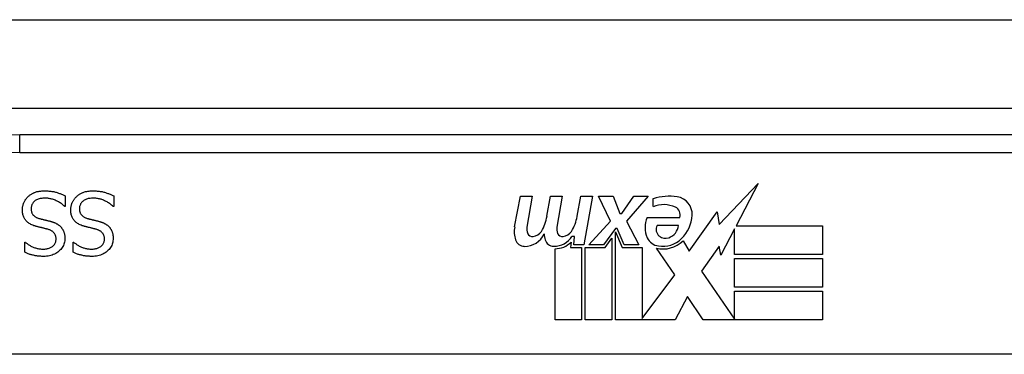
# Model space of a CAD drawing. Header units: inches. Extents: x 12 to 265, y 22 to 126.
# Tile 4 of 110: x 15.657 to 16.762, y 23.408 to 23.783. Entities that reach past the tile are written whole.
import ezdxf

# ---------------------------------------------------------------- set-up
doc = ezdxf.new("R2010")
doc.units = ezdxf.units.IN
doc.header["$MEASUREMENT"] = 0
doc.layers.add('Visible Edges(ANSI)', color=7, linetype='Continuous', lineweight=25)
doc.layers.add('Visible Tangent Edges(ANSI)', color=7, linetype='Continuous', lineweight=25)

msp = doc.modelspace()

# ---------------------------------------------------------------- linework, layer by layer
at = {"layer": 'Visible Edges(ANSI)'}
for p, q in [((12.1558, 23.6838), (59.9578, 23.6838)), ((17.1534, 23.6538), (15.6573, 23.6538)), ((16.4421, 23.5534), (16.4859, 23.5996)), ((16.4859, 23.5996), (16.4611, 23.5519)), ((15.7085, 23.5857), (15.7085, 23.5738)), ((15.7628, 23.5857), (15.7628, 23.5738)), ((16.2127, 23.5509), (16.2193, 23.5852)), ((16.2193, 23.5852), (16.2325, 23.5852)), ((16.2325, 23.5852), (16.2265, 23.5507)), ((16.249, 23.5627), (16.2529, 23.5852)), ((16.2529, 23.5852), (16.2661, 23.5852)), ((16.2661, 23.5852), (16.2601, 23.5507)), ((16.2829, 23.5627), (16.2868, 23.5852)), ((16.2868, 23.5852), (16.3, 23.5852)), ((16.3, 23.5852), (16.2904, 23.5306)), ((16.3069, 23.5852), (16.3231, 23.5852)), ((16.3204, 23.5571), (16.3069, 23.5852)), ((16.3231, 23.5852), (16.3306, 23.5657)), ((16.333, 23.5657), (16.3465, 23.5852)), ((16.3627, 23.5852), (16.3381, 23.5573)), ((16.3465, 23.5852), (16.3627, 23.5852)), ((16.3681, 23.5735), (16.3681, 23.5825)), ((15.7085, 23.5738), (15.7078, 23.5738)), ((15.7628, 23.5738), (15.7621, 23.5738)), ((16.4086, 23.5235), (16.4401, 23.5676)), ((16.4401, 23.5676), (16.4421, 23.5534)), ((16.2961, 23.5306), (16.3204, 23.5571)), ((16.3306, 23.5657), (16.333, 23.5657)), ((16.3381, 23.5573), (16.3519, 23.5306)), ((16.3615, 23.5615), (16.3981, 23.5615)), ((16.3258, 23.5489), (16.3125, 23.5306)), ((16.3279, 23.5489), (16.3258, 23.5489)), ((16.3258, 23.5454), (16.3333, 23.5277)), ((16.3258, 23.4469), (16.3258, 23.5454)), ((16.3357, 23.5306), (16.3279, 23.5489)), ((16.3966, 23.5525), (16.3726, 23.5525)), ((16.4593, 23.5485), (16.444, 23.5192)), ((16.4593, 23.5198), (16.4593, 23.5485)), ((16.4611, 23.5519), (16.558, 23.5519)), ((16.558, 23.5519), (16.558, 23.5198)), ((15.6631, 23.5336), (15.6637, 23.5336)), ((15.6631, 23.5224), (15.6631, 23.5336)), ((15.7173, 23.5336), (15.718, 23.5336)), ((15.7173, 23.5224), (15.7173, 23.5336)), ((16.276, 23.5339), (16.2754, 23.5277)), ((16.2799, 23.5402), (16.277, 23.5402)), ((16.279, 23.5306), (16.2799, 23.5402)), ((16.3141, 23.5277), (16.3216, 23.5381)), ((16.3216, 23.5381), (16.3216, 23.4469)), ((16.4017, 23.5351), (16.4086, 23.5235)), ((16.258, 23.4469), (16.258, 23.5264)), ((16.2754, 23.5277), (16.2877, 23.5277)), ((16.2904, 23.5306), (16.279, 23.5306)), ((16.2877, 23.5277), (16.2877, 23.4469)), ((16.2919, 23.5277), (16.3141, 23.5277)), ((16.2919, 23.4469), (16.2919, 23.5277)), ((16.3125, 23.5306), (16.2961, 23.5306)), ((16.3333, 23.5277), (16.3558, 23.5277)), ((16.3519, 23.5306), (16.3357, 23.5306)), ((16.3558, 23.5277), (16.3558, 23.4481)), ((16.3924, 23.4971), (16.3717, 23.527)), ((16.4421, 23.5292), (16.4224, 23.5012)), ((16.444, 23.5192), (16.4421, 23.5292)), ((16.558, 23.5198), (16.4593, 23.5198)), ((16.4593, 23.5153), (16.558, 23.5153)), ((16.4593, 23.4832), (16.4593, 23.5153)), ((16.558, 23.5153), (16.558, 23.4832)), ((16.4224, 23.5012), (16.4593, 23.4475)), ((16.3558, 23.4481), (16.3924, 23.4971)), ((16.558, 23.4832), (16.4593, 23.4832)), ((16.4593, 23.479), (16.558, 23.479)), ((16.4593, 23.4475), (16.4593, 23.479)), ((16.558, 23.479), (16.558, 23.4469)), ((16.4066, 23.473), (16.3927, 23.4469)), ((16.4242, 23.4469), (16.4066, 23.473)), ((16.2877, 23.4469), (16.258, 23.4469)), ((16.3216, 23.4469), (16.2919, 23.4469)), ((16.3927, 23.4469), (16.3258, 23.4469)), ((16.558, 23.4469), (16.4242, 23.4469)), ((17.5622, 23.4082), (15.2484, 23.4082))]:
    msp.add_line(p, q, dxfattribs=at)
at = {"layer": 'Visible Edges(ANSI)', "flags": 128}
for points in [[(15.6667, 23.5848), (15.6673, 23.5853), (15.6679, 23.5858), (15.6685, 23.5862), (15.6691, 23.5867), (15.6697, 23.5871), (15.6704, 23.5875), (15.671, 23.5879), (15.6717, 23.5883), (15.6723, 23.5886), (15.673, 23.5889), (15.6737, 23.5892), (15.6744, 23.5895), (15.6752, 23.5898), (15.6759, 23.59), (15.6767, 23.5903), (15.6775, 23.5904), (15.6784, 23.5906), (15.6793, 23.5908), (15.6802, 23.5909), (15.6811, 23.591), (15.6821, 23.5911), (15.6831, 23.5911), (15.6842, 23.5912), (15.6852, 23.5912)], [(15.6852, 23.5912), (15.6865, 23.5912), (15.6877, 23.5911), (15.6889, 23.5911), (15.6901, 23.591), (15.6912, 23.5909), (15.6923, 23.5908), (15.6934, 23.5906), (15.6945, 23.5905), (15.6955, 23.5903), (15.6965, 23.5901), (15.6974, 23.5898), (15.6983, 23.5896), (15.6992, 23.5893), (15.7001, 23.589), (15.701, 23.5887), (15.7018, 23.5884), (15.7027, 23.5881), (15.7036, 23.5878), (15.7044, 23.5875), (15.7052, 23.5871), (15.7061, 23.5868), (15.7069, 23.5864), (15.7077, 23.5861), (15.7085, 23.5857)], [(15.721, 23.5848), (15.7216, 23.5853), (15.7222, 23.5858), (15.7228, 23.5862), (15.7234, 23.5867), (15.724, 23.5871), (15.7246, 23.5875), (15.7253, 23.5879), (15.7259, 23.5883), (15.7266, 23.5886), (15.7273, 23.5889), (15.728, 23.5892), (15.7287, 23.5895), (15.7294, 23.5898), (15.7302, 23.59), (15.731, 23.5903), (15.7318, 23.5904), (15.7327, 23.5906), (15.7336, 23.5908), (15.7345, 23.5909), (15.7354, 23.591), (15.7364, 23.5911), (15.7374, 23.5911), (15.7384, 23.5912), (15.7395, 23.5912)], [(15.7395, 23.5912), (15.7408, 23.5912), (15.742, 23.5911), (15.7432, 23.5911), (15.7444, 23.591), (15.7455, 23.5909), (15.7466, 23.5908), (15.7477, 23.5906), (15.7487, 23.5905), (15.7497, 23.5903), (15.7507, 23.5901), (15.7517, 23.5898), (15.7526, 23.5896), (15.7535, 23.5893), (15.7544, 23.589), (15.7552, 23.5887), (15.7561, 23.5884), (15.757, 23.5881), (15.7578, 23.5878), (15.7587, 23.5875), (15.7595, 23.5871), (15.7603, 23.5868), (15.7611, 23.5864), (15.762, 23.5861), (15.7628, 23.5857)], [(15.6603, 23.5697), (15.6603, 23.5704), (15.6603, 23.5711), (15.6604, 23.5718), (15.6605, 23.5725), (15.6606, 23.5732), (15.6607, 23.5739), (15.6609, 23.5745), (15.6611, 23.5752), (15.6613, 23.5759), (15.6615, 23.5766), (15.6617, 23.5773), (15.662, 23.5779), (15.6623, 23.5786), (15.6626, 23.5792), (15.6629, 23.5799), (15.6633, 23.5805), (15.6636, 23.5811), (15.664, 23.5816), (15.6644, 23.5822), (15.6649, 23.5827), (15.6653, 23.5833), (15.6658, 23.5838), (15.6662, 23.5843), (15.6667, 23.5848)], [(15.6859, 23.583), (15.6846, 23.583), (15.6834, 23.5829), (15.6822, 23.5828), (15.6811, 23.5827), (15.6801, 23.5825), (15.6791, 23.5822), (15.6781, 23.5819), (15.6772, 23.5816), (15.6763, 23.5812), (15.6755, 23.5808), (15.6748, 23.5803), (15.6741, 23.5798), (15.6735, 23.5792), (15.6729, 23.5786), (15.6724, 23.578), (15.6719, 23.5774), (15.6715, 23.5767), (15.6711, 23.576), (15.6708, 23.5753), (15.6706, 23.5745), (15.6704, 23.5737), (15.6702, 23.5729), (15.6701, 23.5721), (15.6701, 23.5712)], [(15.7078, 23.5738), (15.707, 23.5746), (15.7062, 23.5752), (15.7054, 23.5759), (15.7046, 23.5765), (15.7037, 23.5771), (15.7028, 23.5777), (15.7019, 23.5783), (15.701, 23.5788), (15.7001, 23.5793), (15.6992, 23.5798), (15.6982, 23.5802), (15.6973, 23.5806), (15.6963, 23.581), (15.6953, 23.5814), (15.6943, 23.5817), (15.6934, 23.582), (15.6924, 23.5822), (15.6915, 23.5824), (15.6905, 23.5826), (15.6896, 23.5828), (15.6887, 23.5829), (15.6877, 23.583), (15.6868, 23.583), (15.6859, 23.583)], [(15.7146, 23.5697), (15.7146, 23.5704), (15.7146, 23.5711), (15.7147, 23.5718), (15.7148, 23.5725), (15.7149, 23.5732), (15.715, 23.5739), (15.7151, 23.5745), (15.7153, 23.5752), (15.7155, 23.5759), (15.7157, 23.5766), (15.716, 23.5773), (15.7163, 23.5779), (15.7166, 23.5786), (15.7169, 23.5792), (15.7172, 23.5799), (15.7175, 23.5805), (15.7179, 23.5811), (15.7183, 23.5816), (15.7187, 23.5822), (15.7191, 23.5827), (15.7196, 23.5833), (15.72, 23.5838), (15.7205, 23.5843), (15.721, 23.5848)], [(15.7402, 23.583), (15.7389, 23.583), (15.7377, 23.5829), (15.7365, 23.5828), (15.7354, 23.5827), (15.7343, 23.5825), (15.7333, 23.5822), (15.7324, 23.5819), (15.7315, 23.5816), (15.7306, 23.5812), (15.7298, 23.5808), (15.7291, 23.5803), (15.7284, 23.5798), (15.7277, 23.5792), (15.7272, 23.5786), (15.7266, 23.578), (15.7262, 23.5774), (15.7257, 23.5767), (15.7254, 23.576), (15.7251, 23.5753), (15.7248, 23.5745), (15.7246, 23.5737), (15.7245, 23.5729), (15.7244, 23.5721), (15.7244, 23.5712)], [(15.7621, 23.5738), (15.7613, 23.5746), (15.7605, 23.5752), (15.7597, 23.5759), (15.7588, 23.5765), (15.758, 23.5771), (15.7571, 23.5777), (15.7562, 23.5783), (15.7553, 23.5788), (15.7544, 23.5793), (15.7535, 23.5798), (15.7525, 23.5802), (15.7515, 23.5806), (15.7505, 23.581), (15.7496, 23.5814), (15.7486, 23.5817), (15.7476, 23.582), (15.7467, 23.5822), (15.7457, 23.5824), (15.7448, 23.5826), (15.7439, 23.5828), (15.7429, 23.5829), (15.742, 23.583), (15.7411, 23.583), (15.7402, 23.583)], [(15.6744, 23.5519), (15.6732, 23.5522), (15.672, 23.5527), (15.671, 23.5531), (15.6699, 23.5536), (15.669, 23.5541), (15.6681, 23.5547), (15.6672, 23.5552), (15.6664, 23.5558), (15.6656, 23.5565), (15.6649, 23.5572), (15.6643, 23.5579), (15.6637, 23.5586), (15.6631, 23.5594), (15.6627, 23.5602), (15.6622, 23.561), (15.6618, 23.5618), (15.6615, 23.5627), (15.6611, 23.5636), (15.6609, 23.5646), (15.6607, 23.5655), (15.6605, 23.5665), (15.6604, 23.5676), (15.6603, 23.5686), (15.6603, 23.5697)], [(15.6701, 23.5712), (15.6701, 23.5705), (15.6702, 23.5698), (15.6703, 23.5692), (15.6704, 23.5685), (15.6705, 23.5679), (15.6706, 23.5674), (15.6708, 23.5668), (15.6711, 23.5663), (15.6713, 23.5657), (15.6716, 23.5652), (15.6719, 23.5648), (15.6722, 23.5643), (15.6726, 23.5639), (15.673, 23.5635), (15.6734, 23.5631), (15.6739, 23.5627), (15.6744, 23.5623), (15.6749, 23.562), (15.6755, 23.5617), (15.6761, 23.5614), (15.6767, 23.5611), (15.6774, 23.5608), (15.6781, 23.5606), (15.6789, 23.5603)], [(15.7286, 23.5519), (15.7275, 23.5522), (15.7263, 23.5527), (15.7252, 23.5531), (15.7242, 23.5536), (15.7232, 23.5541), (15.7223, 23.5547), (15.7215, 23.5552), (15.7207, 23.5558), (15.7199, 23.5565), (15.7192, 23.5572), (15.7186, 23.5579), (15.718, 23.5586), (15.7174, 23.5594), (15.7169, 23.5602), (15.7165, 23.561), (15.7161, 23.5618), (15.7157, 23.5627), (15.7154, 23.5636), (15.7152, 23.5646), (15.7149, 23.5655), (15.7148, 23.5665), (15.7147, 23.5676), (15.7146, 23.5686), (15.7146, 23.5697)], [(15.7244, 23.5712), (15.7244, 23.5705), (15.7244, 23.5698), (15.7245, 23.5692), (15.7246, 23.5685), (15.7248, 23.5679), (15.7249, 23.5674), (15.7251, 23.5668), (15.7253, 23.5663), (15.7256, 23.5657), (15.7258, 23.5652), (15.7262, 23.5648), (15.7265, 23.5643), (15.7269, 23.5639), (15.7273, 23.5635), (15.7277, 23.5631), (15.7282, 23.5627), (15.7287, 23.5623), (15.7292, 23.562), (15.7298, 23.5617), (15.7304, 23.5614), (15.731, 23.5611), (15.7317, 23.5608), (15.7324, 23.5606), (15.7331, 23.5603)], [(15.6789, 23.5603), (15.6794, 23.5602), (15.6799, 23.5601), (15.6805, 23.5599), (15.681, 23.5598), (15.6815, 23.5596), (15.682, 23.5595), (15.6825, 23.5594), (15.683, 23.5593), (15.6835, 23.5591), (15.6839, 23.559), (15.6844, 23.5589), (15.6849, 23.5588), (15.6853, 23.5587), (15.6858, 23.5586), (15.6863, 23.5585), (15.6868, 23.5583), (15.6874, 23.5582), (15.6879, 23.5581), (15.6885, 23.5579), (15.6891, 23.5578), (15.6897, 23.5576), (15.6903, 23.5575), (15.691, 23.5573), (15.6917, 23.5571)], [(15.6917, 23.5571), (15.6923, 23.557), (15.6929, 23.5568), (15.6934, 23.5566), (15.694, 23.5564), (15.6946, 23.5562), (15.6951, 23.556), (15.6957, 23.5558), (15.6962, 23.5556), (15.6967, 23.5554), (15.6972, 23.5552), (15.6977, 23.5549), (15.6982, 23.5547), (15.6987, 23.5544), (15.6992, 23.5542), (15.6996, 23.5539), (15.7001, 23.5536), (15.7005, 23.5533), (15.701, 23.553), (15.7014, 23.5527), (15.7018, 23.5523), (15.7022, 23.552), (15.7026, 23.5516), (15.703, 23.5513), (15.7034, 23.5509)], [(15.7331, 23.5603), (15.7337, 23.5602), (15.7342, 23.5601), (15.7347, 23.5599), (15.7352, 23.5598), (15.7358, 23.5596), (15.7363, 23.5595), (15.7368, 23.5594), (15.7372, 23.5593), (15.7377, 23.5591), (15.7382, 23.559), (15.7387, 23.5589), (15.7391, 23.5588), (15.7396, 23.5587), (15.7401, 23.5586), (15.7406, 23.5585), (15.7411, 23.5583), (15.7416, 23.5582), (15.7422, 23.5581), (15.7428, 23.5579), (15.7434, 23.5578), (15.744, 23.5576), (15.7446, 23.5575), (15.7453, 23.5573), (15.7459, 23.5571)], [(15.7459, 23.5571), (15.7465, 23.557), (15.7471, 23.5568), (15.7477, 23.5566), (15.7483, 23.5564), (15.7489, 23.5562), (15.7494, 23.556), (15.75, 23.5558), (15.7505, 23.5556), (15.751, 23.5554), (15.7515, 23.5552), (15.752, 23.5549), (15.7525, 23.5547), (15.753, 23.5544), (15.7535, 23.5542), (15.7539, 23.5539), (15.7544, 23.5536), (15.7548, 23.5533), (15.7552, 23.553), (15.7557, 23.5527), (15.7561, 23.5523), (15.7565, 23.552), (15.7569, 23.5516), (15.7573, 23.5513), (15.7576, 23.5509)], [(15.6889, 23.5481), (15.6884, 23.5483), (15.6879, 23.5484), (15.6873, 23.5485), (15.6868, 23.5487), (15.6862, 23.5488), (15.6856, 23.549), (15.685, 23.5491), (15.6843, 23.5493), (15.6837, 23.5495), (15.683, 23.5496), (15.6823, 23.5498), (15.6816, 23.55), (15.6809, 23.5501), (15.6802, 23.5503), (15.6795, 23.5505), (15.6789, 23.5506), (15.6782, 23.5508), (15.6776, 23.5509), (15.677, 23.5511), (15.6764, 23.5513), (15.6759, 23.5514), (15.6754, 23.5516), (15.6749, 23.5517), (15.6744, 23.5519)], [(15.6981, 23.5371), (15.6981, 23.5378), (15.6981, 23.5385), (15.698, 23.5392), (15.6979, 23.5399), (15.6977, 23.5405), (15.6976, 23.5411), (15.6973, 23.5417), (15.6971, 23.5423), (15.6968, 23.5428), (15.6965, 23.5433), (15.6961, 23.5438), (15.6958, 23.5442), (15.6954, 23.5447), (15.6949, 23.5451), (15.6944, 23.5455), (15.6939, 23.5459), (15.6934, 23.5462), (15.6929, 23.5465), (15.6923, 23.5469), (15.6917, 23.5472), (15.691, 23.5474), (15.6903, 23.5477), (15.6896, 23.5479), (15.6889, 23.5481)], [(15.7034, 23.5509), (15.7037, 23.5505), (15.7041, 23.5501), (15.7044, 23.5496), (15.7047, 23.5492), (15.705, 23.5488), (15.7053, 23.5483), (15.7056, 23.5479), (15.7058, 23.5474), (15.7061, 23.5469), (15.7063, 23.5464), (15.7066, 23.5459), (15.7068, 23.5454), (15.707, 23.5448), (15.7071, 23.5443), (15.7073, 23.5437), (15.7074, 23.5431), (15.7076, 23.5426), (15.7077, 23.542), (15.7078, 23.5413), (15.7078, 23.5407), (15.7079, 23.5401), (15.7079, 23.5394), (15.708, 23.5388), (15.708, 23.5381)], [(15.7432, 23.5481), (15.7427, 23.5483), (15.7421, 23.5484), (15.7416, 23.5485), (15.741, 23.5487), (15.7404, 23.5488), (15.7398, 23.549), (15.7392, 23.5491), (15.7386, 23.5493), (15.7379, 23.5495), (15.7373, 23.5496), (15.7366, 23.5498), (15.7358, 23.55), (15.7351, 23.5501), (15.7344, 23.5503), (15.7338, 23.5505), (15.7331, 23.5506), (15.7325, 23.5508), (15.7319, 23.5509), (15.7313, 23.5511), (15.7307, 23.5513), (15.7302, 23.5514), (15.7296, 23.5516), (15.7291, 23.5517), (15.7286, 23.5519)], [(15.7524, 23.5371), (15.7524, 23.5378), (15.7523, 23.5385), (15.7523, 23.5392), (15.7522, 23.5399), (15.752, 23.5405), (15.7518, 23.5411), (15.7516, 23.5417), (15.7514, 23.5423), (15.7511, 23.5428), (15.7508, 23.5433), (15.7504, 23.5438), (15.75, 23.5442), (15.7496, 23.5447), (15.7492, 23.5451), (15.7487, 23.5455), (15.7482, 23.5459), (15.7477, 23.5462), (15.7471, 23.5465), (15.7465, 23.5469), (15.7459, 23.5472), (15.7453, 23.5474), (15.7446, 23.5477), (15.7439, 23.5479), (15.7432, 23.5481)], [(15.7576, 23.5509), (15.758, 23.5505), (15.7583, 23.5501), (15.7587, 23.5496), (15.759, 23.5492), (15.7593, 23.5488), (15.7596, 23.5483), (15.7599, 23.5479), (15.7601, 23.5474), (15.7604, 23.5469), (15.7606, 23.5464), (15.7608, 23.5459), (15.761, 23.5454), (15.7612, 23.5448), (15.7614, 23.5443), (15.7616, 23.5437), (15.7617, 23.5431), (15.7618, 23.5426), (15.7619, 23.542), (15.762, 23.5413), (15.7621, 23.5407), (15.7622, 23.5401), (15.7622, 23.5394), (15.7622, 23.5388), (15.7622, 23.5381)], [(15.6637, 23.5336), (15.6643, 23.5331), (15.6649, 23.5326), (15.6656, 23.5321), (15.6662, 23.5317), (15.6669, 23.5312), (15.6676, 23.5307), (15.6683, 23.5303), (15.6691, 23.5299), (15.6699, 23.5294), (15.6707, 23.529), (15.6716, 23.5286), (15.6724, 23.5282), (15.6733, 23.5279), (15.6742, 23.5275), (15.6751, 23.5272), (15.676, 23.527), (15.6769, 23.5267), (15.6778, 23.5265), (15.6788, 23.5263), (15.6797, 23.5262), (15.6806, 23.5261), (15.6816, 23.526), (15.6825, 23.526), (15.6835, 23.526)], [(15.6835, 23.526), (15.6846, 23.526), (15.6856, 23.526), (15.6866, 23.5261), (15.6876, 23.5263), (15.6885, 23.5265), (15.6894, 23.5267), (15.6903, 23.527), (15.6911, 23.5273), (15.6919, 23.5277), (15.6927, 23.5281), (15.6934, 23.5285), (15.6941, 23.529), (15.6947, 23.5295), (15.6953, 23.5301), (15.6959, 23.5307), (15.6963, 23.5313), (15.6968, 23.5319), (15.6971, 23.5326), (15.6974, 23.5333), (15.6977, 23.534), (15.6979, 23.5347), (15.698, 23.5355), (15.6981, 23.5363), (15.6981, 23.5371)], [(15.708, 23.5381), (15.7079, 23.5367), (15.7078, 23.5353), (15.7075, 23.5339), (15.7072, 23.5326), (15.7068, 23.5314), (15.7063, 23.5301), (15.7057, 23.529), (15.705, 23.5278), (15.7042, 23.5267), (15.7033, 23.5256), (15.7023, 23.5246), (15.7012, 23.5236), (15.7001, 23.5227), (15.6989, 23.5218), (15.6977, 23.5211), (15.6964, 23.5204), (15.695, 23.5198), (15.6936, 23.5193), (15.6922, 23.5188), (15.6907, 23.5184), (15.6891, 23.5182), (15.6875, 23.518), (15.6858, 23.5178), (15.6841, 23.5178)], [(15.718, 23.5336), (15.7186, 23.5331), (15.7192, 23.5326), (15.7198, 23.5321), (15.7205, 23.5317), (15.7212, 23.5312), (15.7219, 23.5307), (15.7226, 23.5303), (15.7234, 23.5299), (15.7242, 23.5294), (15.725, 23.529), (15.7258, 23.5286), (15.7267, 23.5282), (15.7276, 23.5279), (15.7285, 23.5275), (15.7294, 23.5272), (15.7303, 23.527), (15.7312, 23.5267), (15.7321, 23.5265), (15.733, 23.5263), (15.734, 23.5262), (15.7349, 23.5261), (15.7359, 23.526), (15.7368, 23.526), (15.7378, 23.526)], [(15.7378, 23.526), (15.7388, 23.526), (15.7399, 23.526), (15.7409, 23.5261), (15.7419, 23.5263), (15.7428, 23.5265), (15.7437, 23.5267), (15.7446, 23.527), (15.7454, 23.5273), (15.7462, 23.5277), (15.7469, 23.5281), (15.7477, 23.5285), (15.7484, 23.529), (15.749, 23.5295), (15.7496, 23.5301), (15.7501, 23.5307), (15.7506, 23.5313), (15.751, 23.5319), (15.7514, 23.5326), (15.7517, 23.5333), (15.752, 23.534), (15.7522, 23.5347), (15.7523, 23.5355), (15.7524, 23.5363), (15.7524, 23.5371)], [(15.7622, 23.5381), (15.7622, 23.5367), (15.762, 23.5353), (15.7618, 23.5339), (15.7615, 23.5326), (15.7611, 23.5314), (15.7606, 23.5301), (15.7599, 23.529), (15.7592, 23.5278), (15.7585, 23.5267), (15.7576, 23.5256), (15.7566, 23.5246), (15.7555, 23.5236), (15.7544, 23.5227), (15.7532, 23.5218), (15.7519, 23.5211), (15.7506, 23.5204), (15.7493, 23.5198), (15.7479, 23.5193), (15.7464, 23.5188), (15.7449, 23.5184), (15.7434, 23.5182), (15.7418, 23.518), (15.7401, 23.5178), (15.7384, 23.5178)], [(15.6841, 23.5178), (15.6831, 23.5178), (15.6822, 23.5178), (15.6812, 23.5179), (15.6802, 23.5179), (15.6793, 23.518), (15.6783, 23.5181), (15.6774, 23.5182), (15.6765, 23.5183), (15.6756, 23.5185), (15.6747, 23.5186), (15.6738, 23.5188), (15.6729, 23.519), (15.672, 23.5192), (15.6711, 23.5194), (15.6703, 23.5196), (15.6694, 23.5199), (15.6686, 23.5201), (15.6678, 23.5204), (15.667, 23.5207), (15.6662, 23.521), (15.6654, 23.5213), (15.6646, 23.5217), (15.6638, 23.522), (15.6631, 23.5224)], [(15.7384, 23.5178), (15.7374, 23.5178), (15.7364, 23.5178), (15.7355, 23.5179), (15.7345, 23.5179), (15.7335, 23.518), (15.7326, 23.5181), (15.7317, 23.5182), (15.7307, 23.5183), (15.7298, 23.5185), (15.7289, 23.5186), (15.728, 23.5188), (15.7271, 23.519), (15.7263, 23.5192), (15.7254, 23.5194), (15.7246, 23.5196), (15.7237, 23.5199), (15.7229, 23.5201), (15.7221, 23.5204), (15.7212, 23.5207), (15.7204, 23.521), (15.7196, 23.5213), (15.7189, 23.5217), (15.7181, 23.522), (15.7173, 23.5224)]]:
    msp.add_lwpolyline(points, dxfattribs=at)
at = {"layer": 'Visible Edges(ANSI)'}
for centre, radius, start, end in [((15.6573, 23.147), 0.5069, 90, 147.3142), ((16.3862, 23.5245), 0.0607, 81.5605, 107.3343), ((16.3922, 23.565), 0.0197, 356.5646, 81.5605), ((16.3799, 23.5451), 0.0307, 64.6784, 112.5609), ((16.3889, 23.5642), 0.0096, 343.5261, 64.6784), ((16.2031, 23.5701), 0.0465, 328.5584, 350.8257), ((16.2371, 23.5707), 0.0465, 327.5992, 350), ((16.3873, 23.5501), 0.0282, 156.1555, 203.8445), ((16.3722, 23.5662), 0.0398, 314.1684, 356.5646), ((16.241, 23.5454), 0.0288, 169, 198.4748), ((16.2386, 23.5485), 0.0123, 169.9922, 203.5487), ((16.2321, 23.5526), 0.0126, 276.1027, 327.6083), ((16.2722, 23.5485), 0.0123, 170, 203.5571), ((16.2657, 23.5526), 0.0126, 276.03, 327.5992), ((16.381, 23.5479), 0.00955, 151.4547, 231.1652), ((16.38, 23.5545), 0.0168, 289.3797, 352.9975), ((16.2236, 23.5396), 0.0105, 198.4748, 269.6788), ((16.2237, 23.5536), 0.0246, 269.6788, 333.9508), ((16.2328, 23.546), 0.006, 203.5487, 276.1027), ((16.2745, 23.5447), 0.0288, 183.6169, 196.9928), ((16.2566, 23.5392), 0.0101, 196.9928, 269.4776), ((16.2568, 23.5531), 0.024, 269.4776, 327.4114), ((16.2585, 23.5504), 0.024, 268.7952, 316.5849), ((16.2664, 23.546), 0.006, 203.5571, 276.03), ((16.3754, 23.5448), 0.0152, 203.8445, 265.0802), ((16.3791, 23.5591), 0.033, 257.079, 313.1785), ((16.3791, 23.5591), 0.0299, 260.4085, 314.1684), ((16.3819, 23.549), 0.0109, 231.1652, 289.3797)]:
    msp.add_arc(centre, radius, start, end, dxfattribs=at)
at = {"layer": 'Visible Tangent Edges(ANSI)'}
for p, q in [((12.1558, 23.7828), (59.1907, 23.7828)), ((15.6573, 23.6342), (15.6573, 23.6538)), ((15.6573, 23.6342), (17.1534, 23.6342))]:
    msp.add_line(p, q, dxfattribs=at)
msp.add_arc((15.6573, 23.147), 0.4872, 90, 147.5011, dxfattribs=at)

doc.saveas('drawing.dxf')
